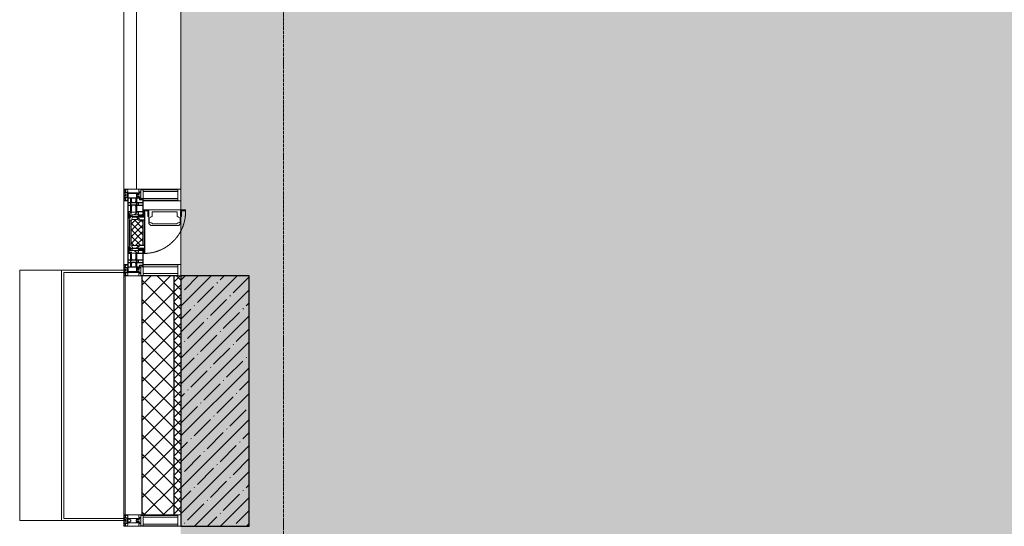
# Model space of a CAD drawing. Header units: millimetres. Extents: x -551130 to 178656, y -69521 to 202936.
# Tile 93 of 256: x -193461 to -189138, y 158919 to 161144. Entities that reach past the tile are written whole.
import ezdxf

# ---------------------------------------------------------------- set-up
doc = ezdxf.new("R2010")
doc.units = ezdxf.units.MM
doc.linetypes.add('-D1-02х01', pattern=[3, 2, -1])
doc.linetypes.add('-D1d1-15x02', pattern=[19, 15, -2, 0, -2])
for name, color, linetype, lineweight in [('_0', 7, 'Continuous', 13), ('A-COLS', 7, 'Continuous', 5), ('A-DETL-GENF', 7, 'Continuous', 5), ('A-GLAZ', 7, 'Continuous', 5), ('A-GLAZ-CURT', 8, 'Continuous', 5), ('A-GLAZ-CWMG', 8, 'Continuous', 5), ('A-WALL', 7, 'Continuous', 5), ('A-WALL-FNSH', 8, 'Continuous', 5), ('I-WALL', 7, 'Continuous', 5), ('S-COLS', 7, 'Continuous', 5), ('S-GRID', 7, 'Continuous', 5)]:
    doc.layers.add(name, color=color, linetype=linetype, lineweight=lineweight)

# ---------------------------------------------------------------- blocks, each defined once
blk = doc.blocks.new('Rectangular Mullion - 50Wx250H-V1-50_AS_M_L17')
at = {"layer": 'A-DETL-GENF'}
for p, q in [((-25, 84), (-25, 250)), ((-25, 250), (0, 250)), ((-23, 237.3), (0, 237.3)), ((-23, 237.3), (-23, 84)), ((-14.9, 84), (-14.9, 237.3)), ((25, 250), (0, 250)), ((23, 237.3), (0, 237.3)), ((14.9, 84), (14.9, 237.3)), ((23, 237.3), (23, 73.6)), ((25, 65.2), (25, 250)), ((0, 84), (-15, 84)), ((-0.5, 73.6), (-15, 73.6)), ((-10, 71.3), (-12, 71.3)), ((-10, 57.4), (-10, 71.3)), ((-7, 65.2), (-5.9, 67.3)), ((-7, 65.2), (-7, 57)), ((-4.1, 67.3), (-5.9, 67.3)), ((-4.1, 67.3), (-2.9, 65.1)), ((-2.9, 65.1), (-2.9, 57)), ((0, 84), (23, 84)), ((0.5, 73.6), (23, 73.6)), ((4.1, 67.3), (2.9, 65.1)), ((2.9, 65.1), (2.9, 57)), ((4.1, 67.3), (5.9, 67.3)), ((7, 65.2), (5.9, 67.3)), ((7, 65.2), (7, 54.7)), ((8.7, 53), (7, 54.7)), ((8.7, 53), (10, 53)), ((10, 71.3), (14, 71.3)), ((10, 53), (10, 71.3)), ((10, 53), (10, 17)), ((14, 71.3), (14, 65.2)), ((14, 65.2), (25, 65.2)), ((-23.8, 14.6), (-25, 14.2)), ((-25, 0), (-25, 14.2)), ((-23.8, 17), (-23.8, 14.6)), ((-22.5, 10.6), (-23.8, 14.6)), ((-22.5, 10.6), (-23.7, 9.9)), ((-23.7, 1.3), (-23.7, 9.9)), ((-23.7, 1.3), (-11.8, 1.3)), ((-23.2, 10.2), (-22.5, 8)), ((-22.5, 8), (-22.5, 4.5)), ((-21.3, 4.5), (-22.5, 4.5)), ((-22.3, 17), (-22.3, 16)), ((-22.3, 16), (-21.3, 16)), ((-19.9, 17), (-21.3, 16)), ((-21.3, 4.5), (-21.3, 6.5)), ((-21.3, 6.5), (-14.2, 6.5)), ((-7.4, 16.6), (-18.4, 16.6)), ((-14.2, 6.5), (-14.2, 4.5)), ((-13.2, 4.5), (-14.2, 4.5)), ((-13.2, 4.5), (-12.2, 7.2)), ((-12.7, 7.6), (-11.3, 11.4)), ((-12.7, 7.6), (-11.8, 6.9)), ((-12.2, 9), (-12.2, 14.8)), ((-12.2, 14.8), (0, 14.8)), ((-11.8, 1.3), (-11.8, 6.9)), ((-10.5, 11.2), (-11.3, 11.4)), ((-10.5, 1.5), (-10.5, 11.2)), ((-4.8, 1.5), (-10.5, 1.5)), ((0, 8), (-4.8, 8)), ((-4.8, 1.5), (-4.8, 8)), ((-2.6, 16.8), (0, 16.8)), ((2.6, 16.8), (0, 16.8)), ((0, 14.8), (0, 16.8)), ((0, 14.8), (0, 16.8)), ((12.2, 14.8), (0, 14.8)), ((0, 0), (0, 8)), ((0, 8), (4.8, 8)), ((0, 0), (0, 8)), ((4.8, 1.5), (4.8, 8)), ((4.8, 1.5), (10.5, 1.5)), ((8.5, 23), (6, 25.5)), ((6, 18), (7.4, 18)), ((7.4, 18), (7.4, 16.6)), ((7.4, 16.6), (18.4, 16.6)), ((7.5, 18.5), (8.5, 18.5)), ((7.5, 17), (7.5, 18.5)), ((10, 17), (7.5, 17)), ((8.5, 18.5), (8.5, 23)), ((10.5, 11.2), (11.3, 11.4)), ((10.5, 1.5), (10.5, 11.2)), ((12.7, 7.6), (11.3, 11.4)), ((12.7, 7.6), (11.8, 6.9)), ((11.8, 1.3), (11.8, 6.9)), ((23.7, 1.3), (11.8, 1.3)), ((12.2, 9), (12.2, 14.8)), ((13.2, 4.5), (12.2, 7.2)), ((13.2, 4.5), (14.2, 4.5)), ((21.3, 6.5), (14.2, 6.5)), ((14.2, 6.5), (14.2, 4.5)), ((18.4, 16.6), (19, 17.6)), ((19, 17.6), (21.3, 16)), ((22.3, 16), (21.3, 16)), ((21.3, 4.5), (21.3, 6.5)), ((21.3, 4.5), (22.5, 4.5)), ((22.3, 17), (22.3, 16)), ((22.3, 17), (23.8, 17)), ((22.5, 10.6), (23.8, 14.6)), ((22.5, 10.6), (23.7, 9.9)), ((23.2, 10.2), (22.5, 8)), ((22.5, 8), (22.5, 4.5)), ((23.7, 1.3), (23.7, 9.9)), ((23.8, 17), (23.8, 14.6)), ((23.8, 14.6), (25, 14.2)), ((25, 0), (25, 14.2)), ((-25, 0), (0, 0)), ((25, 0), (0, 0))]:
    blk.add_line(p, q, dxfattribs=at)
for centre, start, end in [((-0.5, 73.1), 360, 90), ((0.5, 73.1), 90, 180)]:
    blk.add_arc(centre, 0.5, start, end, dxfattribs=at)
blk = doc.blocks.new('Rectangular Mullion - R_StandardFrame_50Wx250H-3540733-50_AS_M_L17')
at = {"layer": 'A-GLAZ-CWMG', "lineweight": 9}
for p, q in [((-25, -17), (-25, 0)), ((-25, 0), (25, 0)), ((25, 0), (25, -250)), ((-25, -250), (-25, -84)), ((25, -250), (-25, -250))]:
    blk.add_line(p, q, dxfattribs=at)
blk = doc.blocks.new('A_PAN_Створка - 383мм-V24-50_AS_M_L17')
at = {"layer": 'A-GLAZ-CURT'}
h = blk.add_hatch(dxfattribs=at)
h.set_pattern_fill('FP_25', color=256, style=0, pattern_type=2)
h.set_pattern_definition([(315, (-1990, -750), (14.14214, 14.14214), []), (45, (-1990, -750), (-14.14214, 14.14214), [])])
h.paths.add_polyline_path([(-57.2, -60.8), (-54.6, -63.4), (-53.6, -82.7), (54.6, -81.8), (54.6, -63.4), (57.2, -60.8), (57.2, -36.4), (54.9, -34.1), (54.5, -31.8), (-54.5, -31.8), (-54.9, -34.1), (-57.2, -36.4)])
at = {"layer": 'A-DETL-GENF'}
for p, q in [((-70, -32.1), (-61.4, -23.5)), ((-70, -62.5), (-70, -32.1)), ((-67.8, -38.3), (-65.7, -37.4)), ((-67.8, -55.7), (-67.8, -38.3)), ((-65.7, -37.4), (-60.8, -34.7)), ((61.4, -23.5), (-61.4, -23.5)), ((-60.8, -34.7), (-57.3, -35.9)), ((-55.2, -33.8), (-57.3, -35.9)), ((-54.9, -34.1), (-57.2, -36.4)), ((-57.2, -36.4), (-57.2, -60.8)), ((-55.2, -33.8), (-54.8, -31.5)), ((-54.9, -25.8), (-53.9, -24.8)), ((-54.9, -29.5), (-54.9, -25.8)), ((-53.9, -30.5), (-54.9, -29.5)), ((-54.5, -31.8), (-54.9, -34.1)), ((0, -31.5), (-54.8, -31.5)), ((54.5, -31.8), (-54.5, -31.8)), ((-53.9, -24.8), (53.9, -24.8)), ((53.9, -30.5), (-53.9, -30.5)), ((0, -31.5), (54.8, -31.5)), ((54.9, -25.8), (53.9, -24.8)), ((53.9, -30.5), (54.9, -29.5)), ((54.9, -34.1), (54.5, -31.8)), ((55.2, -33.8), (54.8, -31.5)), ((54.9, -29.5), (54.9, -25.8)), ((57.2, -36.4), (54.9, -34.1)), ((55.2, -33.8), (57.3, -35.9)), ((57.2, -60.8), (57.2, -36.4)), ((60.8, -34.7), (57.3, -35.9)), ((65.7, -37.4), (60.8, -34.7)), ((70, -32.1), (61.4, -23.5)), ((67.8, -38.3), (65.7, -37.4)), ((67.8, -55.7), (67.8, -38.3)), ((70, -62.5), (70, -32.1)), ((-73.9, -62.5), (-70, -62.5)), ((-73.9, -87.5), (-73.9, -62.5)), ((-69.4, -66.5), (-73.9, -66.5)), ((-73.9, -81.5), (-69.4, -81.5)), ((-69.4, -85.5), (-73.9, -85.5)), ((-69.4, -81.5), (-69.4, -66.5)), ((-69.4, -90.3), (-69.4, -85.5)), ((-61.7, -62.5), (-67.9, -62.5)), ((-67.9, -62.5), (-67.9, -89.3)), ((-66, -56.5), (-67.8, -55.7)), ((-66, -56.5), (-62, -59.1)), ((-62, -59.1), (-60.7, -61)), ((-61.7, -64.9), (-61.7, -62.5)), ((-60.1, -67.7), (-61.7, -64.9)), ((-60.7, -61), (-57.4, -61)), ((-56.4, -67.7), (-60.1, -67.7)), ((-57.4, -61), (-54.9, -63.5)), ((-57.2, -60.8), (-54.6, -63.4)), ((-56.4, -89.4), (-56.4, -67.7)), ((-54.9, -63.5), (-54.9, -81.9)), ((-54.9, -81.9), (-53.8, -83)), ((-54.9, -85.6), (-53.9, -84.6)), ((-54.9, -89.3), (-54.9, -85.6)), ((-54.6, -63.4), (-54.6, -81.8)), ((-54.6, -81.8), (-53.6, -82.7)), ((-53.9, -84.6), (53.9, -84.6)), ((53.8, -83), (-53.8, -83)), ((-53.6, -82.7), (53.6, -82.7)), ((53.6, -82.7), (54.6, -81.8)), ((54.9, -81.9), (53.8, -83)), ((54.9, -85.6), (53.9, -84.6)), ((54.6, -63.4), (57.2, -60.8)), ((54.6, -81.8), (54.6, -63.4)), ((57.4, -61), (54.9, -63.5)), ((54.9, -63.5), (54.9, -81.9)), ((54.9, -89.3), (54.9, -85.6)), ((56.4, -67.7), (60.1, -67.7)), ((56.4, -89.4), (56.4, -67.7)), ((60.7, -61), (57.4, -61)), ((60.1, -67.7), (61.7, -64.9)), ((62, -59.1), (60.7, -61)), ((61.7, -62.5), (67.9, -62.5)), ((61.7, -64.9), (61.7, -62.5)), ((66, -56.5), (62, -59.1)), ((66, -56.5), (67.8, -55.7)), ((67.9, -62.5), (67.9, -89.3)), ((69.4, -66.5), (73.9, -66.5)), ((69.4, -81.5), (69.4, -66.5)), ((73.9, -81.5), (69.4, -81.5)), ((69.4, -85.5), (73.9, -85.5)), ((69.4, -90.3), (69.4, -85.5)), ((73.9, -62.5), (70, -62.5)), ((73.9, -87.5), (73.9, -62.5)), ((-91.5, -87.5), (-73.9, -87.5)), ((-91.5, -92), (-91.5, -87.5)), ((-91.5, -92), (91.5, -92)), ((-83.4, -90.3), (-83.4, -87.5)), ((-83.4, -90.3), (-69.4, -90.3)), ((-67.9, -89.3), (-66.9, -90.3)), ((-66.9, -90.3), (-57.4, -90.3)), ((-57.4, -90.3), (-56.4, -89.4)), ((-53.9, -90.3), (-54.9, -89.3)), ((53.9, -90.3), (-53.9, -90.3)), ((53.9, -90.3), (54.9, -89.3)), ((57.4, -90.3), (56.4, -89.4)), ((66.9, -90.3), (57.4, -90.3)), ((67.9, -89.3), (66.9, -90.3)), ((83.4, -90.3), (69.4, -90.3)), ((91.5, -87.5), (73.9, -87.5)), ((83.4, -90.3), (83.4, -87.5)), ((91.5, -92), (91.5, -87.5))]:
    blk.add_line(p, q, dxfattribs=at)
at = {"layer": 'A-DETL-GENF', "color": 9, "true_color": 0xc8c8c8}
for p, q in [((39.7, -109), (31.1, -117.6)), ((31.1, -117.6), (31.1, -240.4)), ((41.4, -123.8), (39.1, -124.2)), ((39.1, -179), (39.1, -124.2)), ((70.1, -109), (39.7, -109)), ((41.4, -123.8), (43.5, -121.7)), ((45, -113.3), (42.3, -118.2)), ((42.3, -118.2), (43.5, -121.7)), ((45.9, -111.2), (45, -113.3)), ((63.3, -111.2), (45.9, -111.2)), ((64.1, -113), (63.3, -111.2)), ((64.1, -113), (66.7, -117)), ((66.7, -117), (68.6, -118.3)), ((68.6, -118.3), (68.6, -121.6)), ((68.6, -121.6), (71.1, -124.1)), ((70.1, -105.1), (70.1, -109)), ((95.1, -105.1), (70.1, -105.1)), ((71.1, -124.1), (89.5, -124.1)), ((74.1, -109.6), (74.1, -105.1)), ((89.1, -109.6), (74.1, -109.6)), ((89.1, -105.1), (89.1, -109.6)), ((89.5, -124.1), (90.6, -125.2)), ((90.6, -125.2), (90.6, -232.8)), ((93.1, -109.6), (93.1, -105.1)), ((97.9, -109.6), (93.1, -109.6)), ((95.1, -87.5), (95.1, -105.1)), ((99.6, -87.5), (95.1, -87.5)), ((97.9, -95.6), (95.1, -95.6)), ((97.9, -95.6), (97.9, -109.6)), ((99.6, -270.5), (99.6, -87.5)), ((39.1, -179), (39.1, -233.8)), ((39.7, -249), (31.1, -240.4)), ((41.4, -234.2), (39.1, -233.8)), ((70.1, -249), (39.7, -249)), ((41.4, -234.2), (43.5, -236.3)), ((42.3, -239.8), (43.5, -236.3)), ((45, -244.7), (42.3, -239.8)), ((45.9, -246.8), (45, -244.7)), ((63.3, -246.8), (45.9, -246.8)), ((64.1, -245), (63.3, -246.8)), ((64.1, -245), (66.7, -241)), ((66.7, -241), (68.6, -239.7)), ((68.6, -236.4), (71.1, -233.9)), ((68.6, -239.7), (68.6, -236.4)), ((70.1, -252.9), (70.1, -249)), ((95.1, -252.9), (70.1, -252.9)), ((71.1, -233.9), (89.5, -233.9)), ((74.1, -248.4), (74.1, -252.9)), ((89.1, -248.4), (74.1, -248.4)), ((89.1, -252.9), (89.1, -248.4)), ((89.5, -233.9), (90.6, -232.8)), ((93.1, -248.4), (93.1, -252.9)), ((97.9, -248.4), (93.1, -248.4)), ((95.1, -270.5), (95.1, -252.9)), ((97.9, -262.4), (97.9, -248.4)), ((97.9, -262.4), (95.1, -262.4)), ((99.6, -270.5), (95.1, -270.5))]:
    blk.add_line(p, q, dxfattribs=at)
at = {"layer": 'A-GLAZ'}
for p, q in [((-67.9, -17), (-171, -17)), ((-171, -17), (-171, -57)), ((-171, -18.5), (-153.5, -18.5)), ((-153.5, -18.5), (-152, -20)), ((-152, -20), (-152, -73.5)), ((-150.5, -17), (-150.5, -29.4)), ((-132.4, -18.6), (-150.5, -18.6)), ((-150.5, -29.4), (-132.4, -29.4)), ((-150.5, -33.6), (-150.5, -68)), ((-136.3, -33.6), (-150.5, -33.6)), ((-137.2, -31), (-135.8, -35)), ((-132.5, -31), (-137.2, -31)), ((-132.1, -36.8), (-135.8, -35)), ((-132.5, -31.9), (-133.4, -33.7)), ((-133.4, -33.7), (-130.1, -35.3)), ((-132.5, -31.9), (-132.5, -31)), ((-132.4, -29.4), (-132.4, -18.6)), ((-132.1, -49), (-132.1, -36.8)), ((-131, -18.2), (-131, -29.5)), ((-120.8, -18.2), (-131, -18.2)), ((-131, -29.5), (-120.8, -29.5)), ((-131, -30.9), (-131, -33)), ((-120.8, -30.9), (-131, -30.9)), ((-129.4, -34.6), (-131, -33)), ((-130.1, -35.3), (-129.4, -34.6)), ((-130.1, -35.3), (-130.1, -50.4)), ((-122.4, -34.6), (-120.8, -33)), ((-121.7, -35.3), (-122.4, -34.6)), ((-118.4, -33.7), (-121.7, -35.3)), ((-121.7, -35.3), (-121.7, -50.4)), ((-120.8, -18.2), (-120.8, -29.5)), ((-120.8, -30.9), (-120.8, -33)), ((-119.7, -36.8), (-115.9, -35)), ((-119.7, -49), (-119.7, -36.8)), ((-119.3, -18.6), (-92.5, -18.6)), ((-119.3, -29.4), (-119.3, -18.6)), ((-92.5, -29.4), (-119.3, -29.4)), ((-119.3, -31), (-114.6, -31)), ((-119.3, -31.9), (-119.3, -31)), ((-119.3, -31.9), (-118.4, -33.7)), ((-114.6, -31), (-115.9, -35)), ((-94.1, -33.5), (-115.4, -33.5)), ((-89.9, -35.1), (-94.1, -33.5)), ((-92.5, -18.6), (-92.5, -29.4)), ((-90.8, -18.5), (-90.8, -29.4)), ((-87.3, -18.5), (-90.8, -18.5)), ((-90.8, -29.4), (-85.9, -29.4)), ((-89.9, -32.5), (-89.9, -35.1)), ((-85.9, -32.5), (-89.9, -32.5)), ((-89.9, -35.1), (-89.9, -50.9)), ((-87.3, -20.4), (-87.3, -18.5)), ((-87.3, -20.4), (-87.3, -21.9)), ((-84.8, -20.4), (-87.3, -20.4)), ((-87.3, -21.9), (-85.9, -21.9)), ((-85.9, -18.2), (-85.9, -20.4)), ((-75.9, -18.2), (-85.9, -18.2)), ((-85.9, -21.9), (-85.9, -29.4)), ((-85.9, -29.4), (-85.9, -32.5)), ((-83.4, -20.4), (-84.8, -20.4)), ((-70, -33.8), (-83.4, -20.4)), ((-78, -84), (-78, -23.5)), ((-78, -23.5), (-67.9, -23.5)), ((-78, -36.8), (-70, -36.8)), ((-78, -45.6), (-78, -36.8)), ((-75.9, -21.5), (-75.9, -18.2)), ((-75.9, -21.5), (-75.9, -23.5)), ((-74.9, -21.5), (-75.9, -21.5)), ((-75.9, -23.5), (-73, -23.5)), ((-74.9, -17.9), (-74.9, -21.5)), ((-68.9, -17.9), (-74.9, -17.9)), ((-67.2, -29.3), (-73, -23.5)), ((-61.4, -23.5), (-70, -32.1)), ((-70, -32.1), (-70, -62.5)), ((-70, -36.8), (-70, -33.8)), ((-68.9, -21.5), (-68.9, -17.9)), ((-67.9, -21.5), (-68.9, -21.5)), ((67.9, -17), (-67.9, -17)), ((-61.4, -23.5), (-67.9, -17)), ((-67.9, -17), (-67.9, -23.5)), ((-67.9, -17), (67.9, -17)), ((-67.9, -21.5), (-67.9, -23.5)), ((-67.9, -23.5), (-64.6, -26.8)), ((-67.9, -23.5), (-64.6, -26.8)), ((-64.6, -26.8), (-67.2, -29.3)), ((-64.6, -26.8), (-61.4, -23.5)), ((61.4, -23.5), (-61.4, -23.5)), ((67.9, -17), (61.4, -23.5)), ((70, -32.1), (61.4, -23.5)), ((61.4, -23.5), (64.6, -26.8)), ((67.9, -23.5), (64.6, -26.8)), ((64.6, -26.8), (67.9, -23.5)), ((64.6, -26.8), (67.2, -29.3)), ((67.2, -29.3), (73, -23.5)), ((67.9, -23.5), (67.9, -17)), ((171, -17), (67.9, -17)), ((67.9, -21.5), (67.9, -23.5)), ((67.9, -21.5), (68.9, -21.5)), ((67.9, -23.5), (78, -23.5)), ((68.9, -17.9), (74.9, -17.9)), ((68.9, -21.5), (68.9, -17.9)), ((70, -33.8), (83.4, -20.4)), ((70, -62.5), (70, -32.1)), ((70, -36.8), (70, -33.8)), ((78, -36.8), (70, -36.8)), ((75.9, -23.5), (73, -23.5)), ((74.9, -17.9), (74.9, -21.5)), ((74.9, -21.5), (75.9, -21.5)), ((75.9, -18.2), (85.9, -18.2)), ((75.9, -21.5), (75.9, -18.2)), ((75.9, -21.5), (75.9, -23.5)), ((78, -23.5), (78, -84)), ((78, -45.6), (78, -36.8)), ((83.4, -20.4), (84.8, -20.4)), ((84.8, -20.4), (87.3, -20.4)), ((85.9, -18.2), (85.9, -20.4)), ((85.9, -21.9), (85.9, -29.4)), ((87.3, -21.9), (85.9, -21.9)), ((85.9, -29.4), (85.9, -32.5)), ((90.8, -29.4), (85.9, -29.4)), ((85.9, -32.5), (89.9, -32.5)), ((87.3, -18.5), (90.8, -18.5)), ((87.3, -20.4), (87.3, -18.5)), ((87.3, -20.4), (87.3, -21.9)), ((89.9, -32.5), (89.9, -35.1)), ((89.9, -35.1), (94.1, -33.5)), ((89.9, -35.1), (89.9, -50.9)), ((90.8, -18.5), (90.8, -29.4)), ((92.5, -18.6), (92.5, -29.4)), ((119.3, -18.6), (92.5, -18.6)), ((92.5, -29.4), (119.3, -29.4)), ((94.1, -33.5), (115.4, -33.5)), ((114.6, -31), (115.9, -35)), ((119.3, -31), (114.6, -31)), ((119.7, -36.8), (115.9, -35)), ((119.3, -31.9), (118.4, -33.7)), ((118.4, -33.7), (121.7, -35.3)), ((119.3, -29.4), (119.3, -18.6)), ((119.3, -31.9), (119.3, -31)), ((119.7, -49), (119.7, -36.8)), ((120.8, -18.2), (120.8, -29.5)), ((120.8, -18.2), (131, -18.2)), ((131, -29.5), (120.8, -29.5)), ((120.8, -30.9), (120.8, -33)), ((120.8, -30.9), (131, -30.9)), ((122.4, -34.6), (120.8, -33)), ((121.7, -35.3), (122.4, -34.6)), ((121.7, -35.3), (121.7, -50.4)), ((129.4, -34.6), (131, -33)), ((130.1, -35.3), (129.4, -34.6)), ((133.4, -33.7), (130.1, -35.3)), ((130.1, -35.3), (130.1, -50.4)), ((131, -18.2), (131, -29.5)), ((131, -30.9), (131, -33)), ((132.1, -36.8), (135.8, -35)), ((132.1, -49), (132.1, -36.8)), ((132.4, -18.6), (150.5, -18.6)), ((132.4, -29.4), (132.4, -18.6)), ((150.5, -29.4), (132.4, -29.4)), ((132.5, -31), (137.2, -31)), ((132.5, -31.9), (132.5, -31)), ((132.5, -31.9), (133.4, -33.7)), ((137.2, -31), (135.8, -35)), ((136.3, -33.6), (150.5, -33.6)), ((150.5, -17), (150.5, -29.4)), ((150.5, -33.6), (150.5, -68)), ((153.5, -18.5), (152, -20)), ((152, -20), (152, -73.5)), ((171, -18.5), (153.5, -18.5)), ((171, -57), (171, -17)), ((-171, -55.5), (-152, -55.5)), ((-171, -57), (-156, -57)), ((-153, -60), (-153, -73.5)), ((-153, -73.5), (-150, -73.5)), ((-136.4, -52.4), (-150.5, -52.4)), ((-150.5, -56.6), (-132.4, -56.6)), ((-150.5, -68), (-143.5, -68)), ((-150.5, -69.5), (-150.5, -73.5)), ((-145, -69.5), (-150.5, -69.5)), ((-150, -73.5), (-150, -84)), ((-150, -84), (-78, -84)), ((-148.5, -81), (-148.5, -82.5)), ((-143.5, -81), (-148.5, -81)), ((-148.5, -82.5), (-132.4, -82.5)), ((-145, -69.5), (-145, -79.5)), ((-143.5, -68), (-143.5, -81)), ((-137.2, -54.8), (-135.8, -50.8)), ((-132.5, -54.8), (-137.2, -54.8)), ((-132.1, -49), (-135.8, -50.8)), ((-133.4, -52), (-130.1, -50.4)), ((-132.5, -53.8), (-133.4, -52)), ((-132.5, -53.8), (-132.5, -54.8)), ((-132.4, -56.6), (-132.4, -82.5)), ((-129.4, -51.1), (-131, -52.7)), ((-131, -55.1), (-131, -52.7)), ((-120.8, -55.1), (-131, -55.1)), ((-131, -56.5), (-131, -62.6)), ((-131, -56.5), (-120.8, -56.5)), ((-120.8, -62.6), (-131, -62.6)), ((-131, -64.6), (-120.8, -64.6)), ((-131, -82.5), (-131, -64.6)), ((-131, -82.5), (-120.8, -82.5)), ((-130.1, -50.4), (-129.4, -51.1)), ((-121.7, -50.4), (-122.4, -51.1)), ((-122.4, -51.1), (-120.8, -52.7)), ((-118.4, -52), (-121.7, -50.4)), ((-120.8, -55.1), (-120.8, -52.7)), ((-120.8, -56.5), (-120.8, -62.6)), ((-120.8, -82.5), (-120.8, -64.6)), ((-119.7, -49), (-115.9, -50.8)), ((-119.3, -53.8), (-118.4, -52)), ((-119.3, -53.8), (-119.3, -54.8)), ((-119.3, -54.8), (-114.6, -54.8)), ((-119.3, -56.6), (-119.3, -82.5)), ((-92.5, -56.6), (-119.3, -56.6)), ((-119.3, -82.5), (-92.5, -82.5)), ((-114.6, -54.8), (-115.9, -50.8)), ((-94.1, -52.5), (-115.3, -52.5)), ((-89.9, -50.9), (-94.1, -52.5)), ((-92.5, -56.6), (-92.5, -82.5)), ((-90.8, -56.6), (-85.9, -56.6)), ((-90.8, -62.7), (-90.8, -56.6)), ((-80.4, -62.7), (-90.8, -62.7)), ((-90.8, -64.6), (-90.8, -82.5)), ((-80.1, -64.6), (-90.8, -64.6)), ((-90.8, -82.5), (-79.5, -82.5)), ((-89.9, -52.2), (-89.9, -50.9)), ((-89.9, -52.2), (-88.6, -53.5)), ((-85.9, -53.5), (-88.6, -53.5)), ((-85.9, -53.5), (-78, -45.6)), ((-85.9, -56.6), (-85.9, -53.5)), ((-78, -84), (-85, -84)), ((-85, -84), (-85, -87.5)), ((-80.4, -61.1), (-80.4, -62.7)), ((-78, -61.1), (-80.4, -61.1)), ((-80.1, -66.1), (-80.1, -64.6)), ((-78, -66.1), (-80.1, -66.1)), ((-79.5, -80.6), (-78, -80.6)), ((-79.5, -82.5), (-79.5, -80.6)), ((-78, -66.1), (-78, -61.1)), ((-78, -87.5), (-78, -84)), ((-78, -84), (-73.9, -84)), ((-70, -62.5), (-73.9, -62.5)), ((-73.9, -62.5), (-73.9, -87.5)), ((73.9, -62.5), (70, -62.5)), ((73.9, -87.5), (73.9, -62.5)), ((73.9, -84), (78, -84)), ((85.9, -53.5), (78, -45.6)), ((78, -61.1), (80.4, -61.1)), ((78, -66.1), (78, -61.1)), ((78, -66.1), (80.1, -66.1)), ((79.5, -80.6), (78, -80.6)), ((78, -87.5), (78, -84)), ((78, -84), (85, -84)), ((78, -84), (150, -84)), ((79.5, -82.5), (79.5, -80.6)), ((90.8, -82.5), (79.5, -82.5)), ((80.1, -64.6), (90.8, -64.6)), ((80.1, -66.1), (80.1, -64.6)), ((80.4, -61.1), (80.4, -62.7)), ((80.4, -62.7), (90.8, -62.7)), ((85, -84), (85, -87.5)), ((85.9, -53.5), (88.6, -53.5)), ((85.9, -56.6), (85.9, -53.5)), ((90.8, -56.6), (85.9, -56.6)), ((89.9, -52.2), (88.6, -53.5)), ((89.9, -50.9), (94.1, -52.5)), ((89.9, -52.2), (89.9, -50.9)), ((90.8, -62.7), (90.8, -56.6)), ((90.8, -64.6), (90.8, -82.5)), ((92.5, -56.6), (119.3, -56.6)), ((92.5, -56.6), (92.5, -82.5)), ((119.3, -82.5), (92.5, -82.5)), ((94.1, -52.5), (115.3, -52.5)), ((114.6, -54.8), (115.9, -50.8)), ((119.3, -54.8), (114.6, -54.8)), ((119.7, -49), (115.9, -50.8)), ((118.4, -52), (121.7, -50.4)), ((119.3, -53.8), (118.4, -52)), ((119.3, -53.8), (119.3, -54.8)), ((119.3, -56.6), (119.3, -82.5)), ((122.4, -51.1), (120.8, -52.7)), ((120.8, -55.1), (120.8, -52.7)), ((120.8, -55.1), (131, -55.1)), ((120.8, -56.5), (120.8, -62.6)), ((131, -56.5), (120.8, -56.5)), ((120.8, -62.6), (131, -62.6)), ((120.8, -82.5), (120.8, -64.6)), ((131, -64.6), (120.8, -64.6)), ((131, -82.5), (120.8, -82.5)), ((121.7, -50.4), (122.4, -51.1)), ((130.1, -50.4), (129.4, -51.1)), ((129.4, -51.1), (131, -52.7)), ((133.4, -52), (130.1, -50.4)), ((131, -55.1), (131, -52.7)), ((131, -56.5), (131, -62.6)), ((131, -82.5), (131, -64.6)), ((132.1, -49), (135.8, -50.8)), ((150.5, -56.6), (132.4, -56.6)), ((132.4, -56.6), (132.4, -82.5)), ((148.5, -82.5), (132.4, -82.5)), ((132.5, -53.8), (133.4, -52)), ((132.5, -53.8), (132.5, -54.8)), ((132.5, -54.8), (137.2, -54.8)), ((137.2, -54.8), (135.8, -50.8)), ((136.4, -52.4), (150.5, -52.4)), ((143.5, -68), (143.5, -81)), ((150.5, -68), (143.5, -68)), ((143.5, -81), (148.5, -81)), ((145, -69.5), (150.5, -69.5)), ((145, -69.5), (145, -79.5)), ((148.5, -81), (148.5, -82.5)), ((150, -84), (150, -73.5)), ((150, -73.5), (153, -73.5)), ((150.5, -69.5), (150.5, -73.5)), ((171, -55.5), (152, -55.5)), ((153, -73.5), (153, -60)), ((156, -57), (171, -57)), ((-73.9, -87.5), (-91.5, -87.5)), ((-91.5, -87.5), (-91.5, -92)), ((-91.5, -92), (91.5, -92)), ((-85, -87.5), (-78, -87.5)), ((91.5, -87.5), (73.9, -87.5)), ((85, -87.5), (78, -87.5)), ((91.5, -92), (91.5, -87.5))]:
    blk.add_line(p, q, dxfattribs=at)
for centre, start, end in [((-156, -60), 0, 90), ((156, -60), 90, 180)]:
    blk.add_arc(centre, 3, start, end, dxfattribs=at)
at = {"layer": 'A-GLAZ', "linetype": '-D1-02х01'}
blk.add_arc((91.4, -87.5), 183, 181.4091, 271.1445, dxfattribs=at)
blk = doc.blocks.new('Rectangular Mullion - 50Wx250H-V4-50_AS_M_L17')
at = {"layer": 'A-DETL-GENF'}
for p, q in [((-25, 65.2), (-25, 250)), ((-25, 250), (0, 250)), ((-23, 237.3), (0, 237.3)), ((-23, 237.3), (-23, 73.6)), ((-14.9, 84), (-14.9, 237.3)), ((25, 250), (0, 250)), ((23, 237.3), (0, 237.3)), ((14.9, 84), (14.9, 237.3)), ((23, 237.3), (23, 84)), ((25, 84), (25, 250)), ((-14, 65.2), (-25, 65.2)), ((0, 84), (-23, 84)), ((-0.5, 73.6), (-23, 73.6)), ((-14, 71.3), (-14, 65.2)), ((-10, 71.3), (-14, 71.3)), ((-10, 53), (-10, 71.3)), ((-8.7, 53), (-10, 53)), ((-10, 53), (-10, 17)), ((-8.7, 53), (-7, 54.7)), ((-7, 65.2), (-5.9, 67.3)), ((-7, 65.2), (-7, 54.7)), ((-4.1, 67.3), (-5.9, 67.3)), ((-4.1, 67.3), (-2.9, 65.1)), ((-2.9, 65.1), (-2.9, 57)), ((0, 84), (15, 84)), ((0.5, 73.6), (15, 73.6)), ((4.1, 67.3), (2.9, 65.1)), ((2.9, 65.1), (2.9, 57)), ((4.1, 67.3), (5.9, 67.3)), ((7, 65.2), (5.9, 67.3)), ((7, 65.2), (7, 57)), ((10, 71.3), (12, 71.3)), ((10, 57.4), (10, 71.3)), ((-23.8, 14.6), (-25, 14.2)), ((-25, 0), (-25, 14.2)), ((-22.3, 17), (-23.8, 17)), ((-23.8, 17), (-23.8, 14.6)), ((-22.5, 10.6), (-23.8, 14.6)), ((-22.5, 10.6), (-23.7, 9.9)), ((-23.7, 1.3), (-23.7, 9.9)), ((-23.7, 1.3), (-11.8, 1.3)), ((-23.2, 10.2), (-22.5, 8)), ((-22.5, 8), (-22.5, 4.5)), ((-21.3, 4.5), (-22.5, 4.5)), ((-22.3, 17), (-22.3, 16)), ((-22.3, 16), (-21.3, 16)), ((-19, 17.6), (-21.3, 16)), ((-21.3, 4.5), (-21.3, 6.5)), ((-21.3, 6.5), (-14.2, 6.5)), ((-18.4, 16.6), (-19, 17.6)), ((-7.4, 16.6), (-18.4, 16.6)), ((-14.2, 6.5), (-14.2, 4.5)), ((-13.2, 4.5), (-14.2, 4.5)), ((-13.2, 4.5), (-12.2, 7.2)), ((-12.7, 7.6), (-11.3, 11.4)), ((-12.7, 7.6), (-11.8, 6.9)), ((-12.2, 9), (-12.2, 14.8)), ((-12.2, 14.8), (0, 14.8)), ((-11.8, 1.3), (-11.8, 6.9)), ((-10.5, 11.2), (-11.3, 11.4)), ((-10.5, 1.5), (-10.5, 11.2)), ((-4.8, 1.5), (-10.5, 1.5)), ((-10, 17), (-7.5, 17)), ((-8.5, 23), (-6, 25.5)), ((-8.5, 18.5), (-8.5, 23)), ((-7.5, 18.5), (-8.5, 18.5)), ((-7.5, 17), (-7.5, 18.5)), ((-7.4, 18), (-7.4, 16.6)), ((-6, 18), (-7.4, 18)), ((0, 8), (-4.8, 8)), ((-4.8, 1.5), (-4.8, 8)), ((-2.6, 16.8), (0, 16.8)), ((2.6, 16.8), (0, 16.8)), ((0, 14.8), (0, 16.8)), ((0, 14.8), (0, 16.8)), ((12.2, 14.8), (0, 14.8)), ((0, 0), (0, 8)), ((0, 8), (4.8, 8)), ((0, 0), (0, 8)), ((4.8, 1.5), (4.8, 8)), ((4.8, 1.5), (10.5, 1.5)), ((7.4, 16.6), (18.4, 16.6)), ((10.5, 11.2), (11.3, 11.4)), ((10.5, 1.5), (10.5, 11.2)), ((12.7, 7.6), (11.3, 11.4)), ((12.7, 7.6), (11.8, 6.9)), ((11.8, 1.3), (11.8, 6.9)), ((23.7, 1.3), (11.8, 1.3)), ((12.2, 9), (12.2, 14.8)), ((13.2, 4.5), (12.2, 7.2)), ((13.2, 4.5), (14.2, 4.5)), ((21.3, 6.5), (14.2, 6.5)), ((14.2, 6.5), (14.2, 4.5)), ((19.9, 17), (21.3, 16)), ((22.3, 16), (21.3, 16)), ((21.3, 4.5), (21.3, 6.5)), ((21.3, 4.5), (22.5, 4.5)), ((22.3, 17), (22.3, 16)), ((22.5, 10.6), (23.8, 14.6)), ((22.5, 10.6), (23.7, 9.9)), ((23.2, 10.2), (22.5, 8)), ((22.5, 8), (22.5, 4.5)), ((23.7, 1.3), (23.7, 9.9)), ((23.8, 17), (23.8, 14.6)), ((23.8, 14.6), (25, 14.2)), ((25, 0), (25, 14.2)), ((-25, 0), (0, 0)), ((25, 0), (0, 0))]:
    blk.add_line(p, q, dxfattribs=at)
for centre, start, end in [((-0.5, 73.1), 360, 90), ((0.5, 73.1), 90, 180)]:
    blk.add_arc(centre, 0.5, start, end, dxfattribs=at)
blk = doc.blocks.new('Rectangular Mullion - R_StandardFrame_50Wx250H-3541503-50_AS_M_L17')
at = {"layer": 'A-GLAZ-CWMG', "lineweight": 9}
for p, q in [((-25, -250), (-25, 0)), ((-25, 0), (25, 0)), ((25, 0), (25, -17)), ((25, -84), (25, -250)), ((25, -250), (-25, -250))]:
    blk.add_line(p, q, dxfattribs=at)
blk = doc.blocks.new('Rectangular Mullion - 50Wx250H-2623690-50_AS_M_L17')
at = {"layer": 'A-DETL-GENF'}
for p, q in [((-25, 65.2), (-25, 250)), ((-25, 250), (0, 250)), ((-23, 237.3), (0, 237.3)), ((-23, 237.3), (-23, 73.6)), ((-14.9, 84), (-14.9, 237.3)), ((25, 250), (0, 250)), ((23, 237.3), (0, 237.3)), ((14.9, 84), (14.9, 237.3)), ((23, 237.3), (23, 73.6)), ((25, 65.2), (25, 250)), ((-14, 65.2), (-25, 65.2)), ((0, 84), (-23, 84)), ((-0.5, 73.6), (-23, 73.6)), ((-14, 71.3), (-14, 65.2)), ((-10, 71.3), (-14, 71.3)), ((-10, 53), (-10, 71.3)), ((-8.7, 53), (-10, 53)), ((-10, 53), (-10, 17)), ((-8.7, 53), (-7, 54.7)), ((-7, 65.2), (-5.9, 67.3)), ((-7, 65.2), (-7, 54.7)), ((-4.1, 67.3), (-5.9, 67.3)), ((-4.1, 67.3), (-2.9, 65.1)), ((-2.9, 65.1), (-2.9, 54.6)), ((-1.3, 53), (-2.9, 54.6)), ((0, 53), (-1.3, 53)), ((0, 84), (23, 84)), ((0, 53), (1.3, 53)), ((0.5, 73.6), (23, 73.6)), ((1.3, 53), (2.9, 54.6)), ((4.1, 67.3), (2.9, 65.1)), ((2.9, 65.1), (2.9, 54.6)), ((4.1, 67.3), (5.9, 67.3)), ((7, 65.2), (5.9, 67.3)), ((7, 65.2), (7, 54.7)), ((8.7, 53), (7, 54.7)), ((8.7, 53), (10, 53)), ((10, 71.3), (14, 71.3)), ((10, 53), (10, 71.3)), ((10, 53), (10, 17)), ((14, 71.3), (14, 65.2)), ((14, 65.2), (25, 65.2)), ((-23.8, 14.6), (-25, 14.2)), ((-25, 0), (-25, 14.2)), ((-22.3, 17), (-23.8, 17)), ((-23.8, 17), (-23.8, 14.6)), ((-22.5, 10.6), (-23.8, 14.6)), ((-22.5, 10.6), (-23.7, 9.9)), ((-23.7, 1.3), (-23.7, 9.9)), ((-23.7, 1.3), (-11.8, 1.3)), ((-23.2, 10.2), (-22.5, 8)), ((-22.5, 8), (-22.5, 4.5)), ((-21.3, 4.5), (-22.5, 4.5)), ((-22.3, 17), (-22.3, 16)), ((-22.3, 16), (-21.3, 16)), ((-19, 17.6), (-21.3, 16)), ((-21.3, 4.5), (-21.3, 6.5)), ((-21.3, 6.5), (-14.2, 6.5)), ((-18.4, 16.6), (-19, 17.6)), ((-7.4, 16.6), (-18.4, 16.6)), ((-14.2, 6.5), (-14.2, 4.5)), ((-13.2, 4.5), (-14.2, 4.5)), ((-13.2, 4.5), (-12.2, 7.2)), ((-12.7, 7.6), (-11.3, 11.4)), ((-12.7, 7.6), (-11.8, 6.9)), ((-12.2, 9), (-12.2, 14.8)), ((-12.2, 14.8), (0, 14.8)), ((-11.8, 1.3), (-11.8, 6.9)), ((-10.5, 11.2), (-11.3, 11.4)), ((-10.5, 1.5), (-10.5, 11.2)), ((-4.8, 1.5), (-10.5, 1.5)), ((-10, 17), (-7.5, 17)), ((-8.5, 23), (-1.5, 30)), ((-8.5, 18.5), (-8.5, 23)), ((-7.5, 18.5), (-8.5, 18.5)), ((-7.5, 17), (-7.5, 18.5)), ((-7.4, 18), (-7.4, 16.6)), ((-2.6, 18), (-7.4, 18)), ((0, 8), (-4.8, 8)), ((-4.8, 1.5), (-4.8, 8)), ((-2.6, 18), (-2.6, 16.8)), ((-2.6, 16.8), (0, 16.8)), ((-1.5, 30), (0, 30)), ((1.5, 30), (0, 30)), ((2.6, 16.8), (0, 16.8)), ((0, 14.8), (0, 16.8)), ((0, 14.8), (0, 16.8)), ((12.2, 14.8), (0, 14.8)), ((0, 0), (0, 8)), ((0, 8), (4.8, 8)), ((0, 0), (0, 8)), ((8.5, 23), (1.5, 30)), ((2.6, 18), (2.6, 16.8)), ((2.6, 18), (7.4, 18)), ((4.8, 1.5), (4.8, 8)), ((4.8, 1.5), (10.5, 1.5)), ((7.4, 18), (7.4, 16.6)), ((7.4, 16.6), (18.4, 16.6)), ((7.5, 18.5), (8.5, 18.5)), ((7.5, 17), (7.5, 18.5)), ((10, 17), (7.5, 17)), ((8.5, 18.5), (8.5, 23)), ((10.5, 11.2), (11.3, 11.4)), ((10.5, 1.5), (10.5, 11.2)), ((12.7, 7.6), (11.3, 11.4)), ((12.7, 7.6), (11.8, 6.9)), ((11.8, 1.3), (11.8, 6.9)), ((23.7, 1.3), (11.8, 1.3)), ((12.2, 9), (12.2, 14.8)), ((13.2, 4.5), (12.2, 7.2)), ((13.2, 4.5), (14.2, 4.5)), ((21.3, 6.5), (14.2, 6.5)), ((14.2, 6.5), (14.2, 4.5)), ((18.4, 16.6), (19, 17.6)), ((19, 17.6), (21.3, 16)), ((22.3, 16), (21.3, 16)), ((21.3, 4.5), (21.3, 6.5)), ((21.3, 4.5), (22.5, 4.5)), ((22.3, 17), (22.3, 16)), ((22.3, 17), (23.8, 17)), ((22.5, 10.6), (23.8, 14.6)), ((22.5, 10.6), (23.7, 9.9)), ((23.2, 10.2), (22.5, 8)), ((22.5, 8), (22.5, 4.5)), ((23.7, 1.3), (23.7, 9.9)), ((23.8, 17), (23.8, 14.6)), ((23.8, 14.6), (25, 14.2)), ((25, 0), (25, 14.2)), ((-25, 0), (0, 0)), ((25, 0), (0, 0))]:
    blk.add_line(p, q, dxfattribs=at)
for centre, start, end in [((-0.5, 73.1), 360, 90), ((0.5, 73.1), 90, 180)]:
    blk.add_arc(centre, 0.5, start, end, dxfattribs=at)
blk = doc.blocks.new('Rectangular Mullion - R_StandardFrame_50Wx250H-5022729-50_AS_M_L17')
at = {"layer": 'A-GLAZ-CWMG', "lineweight": 9}
for p, q in [((-25, -250), (-25, 0)), ((-25, 0), (25, 0)), ((25, 0), (25, -250)), ((25, -250), (-25, -250))]:
    blk.add_line(p, q, dxfattribs=at)
blk = doc.blocks.new('Rectangular Mullion - R_StandardFrame_50Wx250H-3340179-50_AS_M_L17')
at = {"layer": 'A-GLAZ-CWMG'}
for p, q in [((-750, 2130), (-750, 1850)), ((-500, 2130), (-500, 2089.6)), ((-500, 2060.1), (-500, 1850))]:
    blk.add_line(p, q, dxfattribs=at)
blk = doc.blocks.new('System Panel - A_PAN_Glass-5023333-50_AS_M_L17')
at = {"layer": 'A-GLAZ-CURT'}
for p, q in [((-787.5, 55), (-787.5, 0)), ((787.5, 55), (-773.5, 55)), ((787.5, 0), (787.5, 55)), ((-787.5, 0), (787.5, 0))]:
    blk.add_line(p, q, dxfattribs=at)
blk = doc.blocks.new('Rectangular Mullion - R_StandardFrame_50Wx250H-3340180-50_AS_M_L17')
at = {"layer": 'A-GLAZ-CWMG'}
blk.add_line((-500, 2180), (-500, 3730), dxfattribs=at)
blk = doc.blocks.new('RST_AR_KMN_R22_B3_FCD_rvt-1-50_AS_M_L17')
at = {"layer": 'A-WALL'}
h = blk.add_hatch(dxfattribs=at)
h.set_pattern_fill('FP_7', color=256, style=0, pattern_type=2)
h.set_pattern_definition([(45, (0, 0), (-42.4264, 42.4264), []), (135, (0, 0), (-42.4264, -42.4264), [])])
h.paths.add_polyline_path([(-530, 750), (-530, 1800), (-670, 1800), (-670, 750)])
h = blk.add_hatch(dxfattribs=at)
h.set_pattern_fill('FP_6', color=256, style=0, pattern_type=2)
h.set_pattern_definition([(45, (0, 0), (-21.2132, 21.2132), []), (135, (0, 0), (-21.2132, -21.2132), [])])
h.paths.add_polyline_path([(-500, 750), (-500, 1800), (-530, 1800), (-530, 750)])
at = {"layer": 'A-COLS'}
for p, q in [((-1207.6, 1825), (-1024.6, 1825)), ((-1207.6, 1825), (-1207.6, 725)), ((-1024.6, 725), (-1207.6, 725))]:
    blk.add_line(p, q, dxfattribs=at)
at = {"layer": 'A-COLS', "lineweight": 18}
for p, q in [((-750, 1825), (-1024.6, 1825)), ((-1024.6, 1825), (-1024.6, 725)), ((-750, 1815), (-750, 1825)), ((-1014.5, 735), (-1014.5, 1815)), ((-1014.5, 1815), (-750, 1815)), ((-750, 735), (-1014.5, 735)), ((-750, 725), (-750, 735)), ((-1024.6, 725), (-750, 725))]:
    blk.add_line(p, q, dxfattribs=at)
at = {"layer": 'A-WALL'}
for p, q in [((-670, 1800), (-745, 1800)), ((-745, 750), (-745, 1800)), ((-500, 1800), (-530, 1800)), ((-500, 750), (-500, 1800)), ((-745, 750), (-670, 750)), ((-530, 750), (-500, 750))]:
    blk.add_line(p, q, dxfattribs=at)
at = {"layer": 'A-WALL', "lineweight": 25}
for p, q in [((-530, 1800), (-670, 1800)), ((-670, 750), (-670, 1800)), ((-530, 750), (-530, 1800)), ((-670, 750), (-530, 750))]:
    blk.add_line(p, q, dxfattribs=at)
at = {"layer": 'A-WALL-FNSH'}
for p, q in [((-750, 1800), (-750, 750)), ((-745, 1800), (-750, 1800)), ((-750, 750), (-745, 750))]:
    blk.add_line(p, q, dxfattribs=at)
at = {"layer": 'A-GLAZ-CURT', "lineweight": 5}
for name, p, rotation in [('System Panel - A_PAN_Glass-5023333-50_AS_M_L17', (-750, 2967.5), 269.9999999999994), ('A_PAN_Створка - 383мм-V24-50_AS_M_L17', (-750, 1990), 89.99999999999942)]:
    blk.add_blockref(name, p, dxfattribs=dict(at, rotation=rotation))
at = {"layer": 'A-GLAZ-CWMG', "lineweight": 5}
for name in ['Rectangular Mullion - R_StandardFrame_50Wx250H-3340180-50_AS_M_L17', 'Rectangular Mullion - R_StandardFrame_50Wx250H-3340179-50_AS_M_L17']:
    blk.add_blockref(name, (0, 0), dxfattribs=at)
at = {"layer": 'A-GLAZ-CWMG', "lineweight": 5, "rotation": 269.9999999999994}
for name, p in [('Rectangular Mullion - 50Wx250H-V4-50_AS_M_L17', (-750, 2155)), ('Rectangular Mullion - 50Wx250H-V1-50_AS_M_L17', (-750, 1825)), ('Rectangular Mullion - 50Wx250H-2623690-50_AS_M_L17', (-750, 725))]:
    blk.add_blockref(name, p, dxfattribs=at)
at = {"layer": 'A-GLAZ-CWMG', "lineweight": 5, "extrusion": (0, 0, -1), "rotation": 270.0000000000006}
for name, p in [('Rectangular Mullion - R_StandardFrame_50Wx250H-3541503-50_AS_M_L17', (750, 2155)), ('Rectangular Mullion - R_StandardFrame_50Wx250H-3540733-50_AS_M_L17', (750, 1825)), ('Rectangular Mullion - R_StandardFrame_50Wx250H-5022729-50_AS_M_L17', (750, 725))]:
    blk.add_blockref(name, p, dxfattribs=at)

msp = doc.modelspace()

# ---------------------------------------------------------------- hatches: boundary and pattern name
at = {"layer": '_0', "transparency": 33554534}
h = msp.add_hatch(color=252, dxfattribs=at)
h.dxf.hatch_style = 1
h.paths.add_polyline_path([(-186504.2, 164969.4), (-186502.9, 167869.4), (-186002.9, 167869.4), (-186002.9, 168219.4), (-183952.9, 168219.4), (-183952.9, 172269.4), (-179002.9, 172269.4), (-179002.9, 170769.4), (-177452.9, 170769.4), (-177452.9, 177169.4), (-185852.9, 177169.4), (-185852.9, 178969.4), (-186852.9, 178969.4), (-186852.9, 180969.4), (-184102.9, 180969.4), (-184102.9, 180269.4), (-183352.9, 180269.4), (-183352.9, 179219.4), (-163952.9, 179219.4), (-163952.9, 180969.4), (-160672.9, 180969.4), (-160672.9, 178969.4), (-161752.9, 178969.4), (-161752.9, 177169.4), (-169752.9, 177169.4), (-169752.9, 168219.4), (-161802.9, 168219.4), (-161802.9, 167819.4), (-161302.9, 167819.4), (-161302.9, 164969.4), (-163402.9, 164969.4), (-163402.9, 166169.4), (-183902.9, 166169.4), (-183902.9, 164969.4)], flags=16)
h.paths.add_polyline_path([(-192753.7, 187670.2), (-154802.1, 187670.2), (-154802.1, 157718.6), (-192753.7, 157718.6)])
at = {"layer": 'S-COLS'}
h = msp.add_hatch(dxfattribs=at)
h.set_pattern_fill('FP_1', color=256, style=0, pattern_type=2)
h.set_pattern_definition([(45, (-192252.935, 158219.386), (-57.0246, 57.0246), []), (45, (-192195.91, 158219.386), (-57.0246, 57.0246), [100.806, -20.161, 3.353, -16.808])])
h.paths.add_polyline_path([(-192452.9, 158919.4), (-192452.9, 160019.4), (-192752.9, 160019.4), (-192752.9, 158919.4)])

# ---------------------------------------------------------------- linework, layer by layer
at = {"layer": 'I-WALL'}
for p, q in [((-192753.7, 160399.4), (-192753.7, 161949.4)), ((-192752.9, 161949.4), (-192752.9, 160399.4)), ((-192753.7, 160309), (-192753.7, 160349.4)), ((-192752.9, 160349.4), (-192752.9, 160309)), ((-192753.7, 160069.4), (-192753.7, 160279.5)), ((-192752.9, 160279.5), (-192752.9, 160069.4))]:
    msp.add_line(p, q, dxfattribs=at)
at = {"layer": 'S-COLS', "lineweight": 25}
for p, q in [((-192752.9, 160019.4), (-192752.9, 158919.4)), ((-192452.9, 160019.4), (-192752.9, 160019.4)), ((-192452.9, 158919.4), (-192452.9, 160019.4)), ((-192752.9, 158919.4), (-192452.9, 158919.4))]:
    msp.add_line(p, q, dxfattribs=at)
at = {"layer": 'S-GRID', "linetype": '-D1d1-15x02'}
msp.add_line((-192302.9, 155408.4), (-192302.9, 188827.9), dxfattribs=at)

# ---------------------------------------------------------------- block references
at = {"lineweight": 5}
msp.add_blockref('RST_AR_KMN_R22_B3_FCD_rvt-1-50_AS_M_L17', (-192252.9, 158219.4), dxfattribs=at)

doc.saveas('drawing.dxf')
